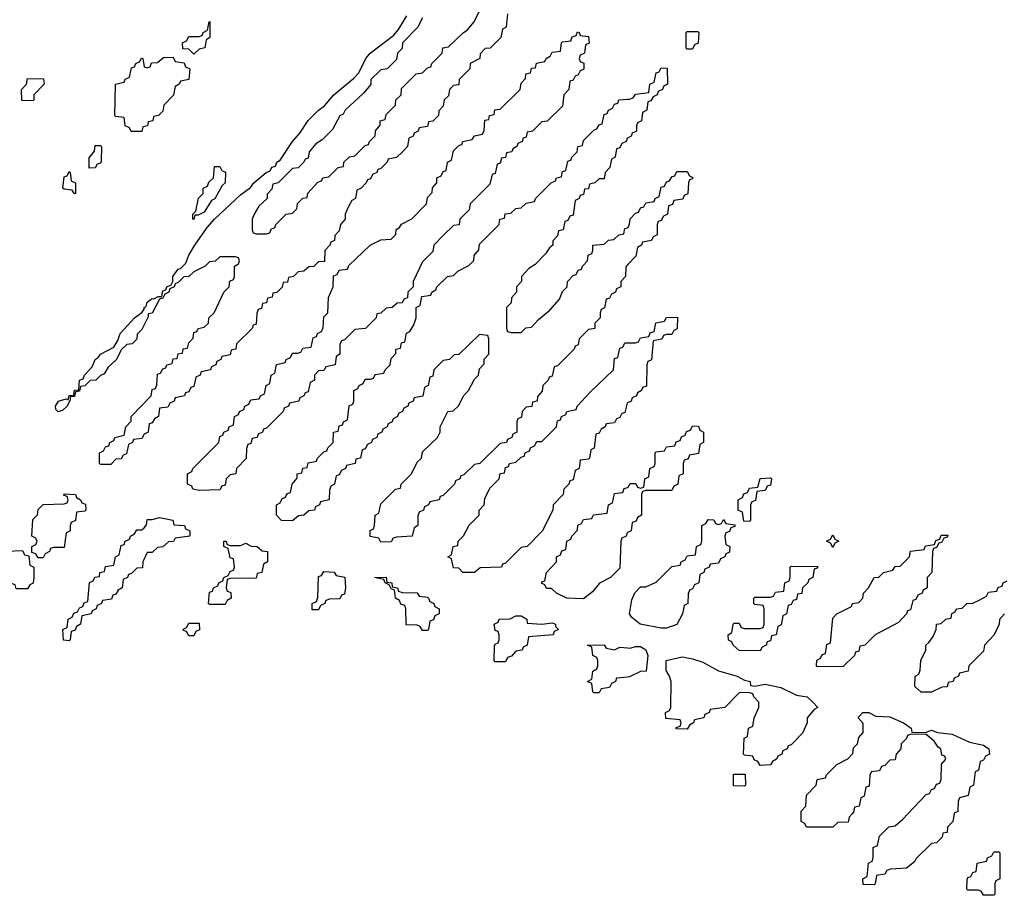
# Model space of a CAD drawing. Header units: inches. Extents: x 2710028 to 2964570, y 496606 to 722708.
# Tile 185 of 228: x 2887659 to 2891451, y 669686 to 673059. Entities that reach past the tile are written whole.
import ezdxf

# ---------------------------------------------------------------- set-up
doc = ezdxf.new("R2010")
doc.units = ezdxf.units.IN
doc.header["$MEASUREMENT"] = 0
for name, color, linetype in [('C8687', 7, 'Continuous'), ('C8696', 7, 'Continuous'), ('C8697', 7, 'Continuous')]:
    doc.layers.add(name, color=color, linetype=linetype)

msp = doc.modelspace()

# ---------------------------------------------------------------- linework, layer by layer
at = {"layer": 'C8687', "color": 6}
for points in [[(2889538, 673082), (2889532, 673030), (2889518, 673022), (2889512, 672990), (2889470.9, 672949.1), (2889452, 672948), (2889432, 672928), (2889430.7, 672909.3), (2889394, 672890), (2889392, 672870), (2889352, 672828), (2889350, 672808), (2889330, 672806), (2889314, 672790), (2889310, 672766), (2889294, 672750), (2889290, 672726), (2889272.7, 672707.3), (2889272, 672690), (2889250, 672668), (2889234, 672666), (2889230, 672648), (2889198, 672642), (2889194, 672630), (2889178, 672622), (2889174, 672610), (2889158, 672602), (2889152, 672570), (2889134, 672550), (2889110, 672528), (2889078, 672522), (2889074, 672510), (2889050, 672486), (2889038, 672482), (2889034, 672470), (2889018, 672462), (2889010, 672446), (2888998, 672442), (2888994, 672430), (2888974, 672410), (2888958, 672402), (2888952, 672370), (2888938, 672362), (2888923.6, 672336.4), (2888912, 672310), (2888912, 672290), (2888894, 672270), (2888890, 672246), (2888872.7, 672227.3), (2888871.6, 672208.4), (2888858, 672202), (2888854, 672190), (2888834, 672170), (2888832.7, 672127.3), (2888810, 672126), (2888791.6, 672108.4), (2888772.7, 672107.3), (2888754, 672090), (2888732, 672088), (2888714, 672070), (2888694, 672066), (2888690, 672048), (2888674, 672046), (2888670, 672028), (2888650, 672008), (2888634, 672006), (2888632, 671990), (2888614, 671986), (2888610, 671968), (2888594, 671966), (2888590, 671946), (2888578, 671942), (2888572.7, 671927.3), (2888570, 671886), (2888558, 671882), (2888554, 671870), (2888494, 671810), (2888492, 671790), (2888474, 671786), (2888470, 671768), (2888438, 671762), (2888434, 671750), (2888418, 671742), (2888414, 671730), (2888398, 671722), (2888394, 671710), (2888358, 671702), (2888354, 671690), (2888338, 671682), (2888330, 671646), (2888318, 671642), (2888310, 671626), (2888298, 671622), (2888294, 671610), (2888258, 671602), (2888254, 671590), (2888238, 671582), (2888230, 671566), (2888198, 671562), (2888194, 671530), (2888178, 671522), (2888170, 671506), (2888158, 671502), (2888154, 671470), (2888138, 671462), (2888130, 671446), (2888098, 671442), (2888094, 671430), (2888078, 671422), (2888070, 671386), (2888058, 671382), (2888050, 671368), (2888030, 671366), (2888010, 671346), (2887970, 671346), (2887966, 671350), (2887966, 671390), (2887982, 671398), (2887990, 671414), (2888002, 671418), (2888006, 671430), (2888022, 671438), (2888026, 671450), (2888062, 671458), (2888068, 671490), (2888088, 671512), (2888089.1, 671530.9), (2888166, 671610), (2888170, 671634), (2888182, 671638), (2888187.3, 671652.7), (2888190, 671694), (2888202, 671698), (2888210, 671714), (2888222, 671718), (2888226, 671730), (2888246, 671734), (2888250, 671752), (2888266, 671754), (2888270, 671772), (2888286, 671774), (2888288.8, 671791.1), (2888306, 671794), (2888310, 671814), (2888327.3, 671832.7), (2888330, 671854), (2888342, 671858), (2888346, 671870), (2888370, 671874), (2888386, 671890), (2888388, 671910), (2888408, 671930), (2888446, 672010), (2888466, 672030), (2888468.4, 672051.6), (2888482, 672058), (2888486, 672070), (2888486, 672110), (2888502, 672118), (2888506, 672130), (2888502, 672142), (2888490, 672146), (2888430, 672146), (2888411.6, 672128.4), (2888390, 672126), (2888374, 672110), (2888330, 672088), (2888310.9, 672069.1), (2888292, 672068), (2888270, 672046), (2888258, 672042), (2888254, 672030), (2888238, 672022), (2888234, 672010), (2888218, 672002), (2888210, 671986), (2888198, 671982), (2888170, 671928), (2888154, 671926), (2888154, 671914), (2888130, 671866), (2888112, 671848), (2888110, 671828), (2888092, 671810), (2888072, 671808), (2888051.6, 671788.4), (2888030.9, 671749.1), (2887999.6, 671720.4), (2887984.7, 671695.3), (2887970, 671688), (2887952, 671670), (2887931.3, 671668.7), (2887910, 671648), (2887894, 671646), (2887890, 671628), (2887874, 671626), (2887870, 671608), (2887854, 671606), (2887854, 671594), (2887842, 671570), (2887825.4, 671554.6), (2887808, 671548), (2887798, 671558), (2887797.2, 671570), (2887809.4, 671590), (2887838, 671598), (2887846, 671594), (2887850, 671611.3), (2887867.3, 671612.7), (2887870, 671631.3), (2887887.3, 671632.7), (2887889.4, 671670), (2887904, 671676), (2887909.2, 671690), (2887938.4, 671721.6), (2887950, 671750.6), (2887962, 671758), (2887970, 671770.5), (2888022, 671798), (2888037.2, 671822.8), (2888046.6, 671850), (2888102, 671910), (2888129.4, 671930.6), (2888138, 671942), (2888138, 671950), (2888146, 671954), (2888150, 671970.7), (2888170, 671984.7), (2888176.4, 671983.6), (2888192.7, 671992.7), (2888207.3, 671992.7), (2888210, 672014), (2888222, 672018), (2888226, 672030), (2888242, 672038), (2888248.8, 672051.1), (2888249.3, 672070), (2888270, 672098), (2888279, 672101), (2888299.3, 672120.7), (2888310, 672151.3), (2888333.2, 672190), (2888381, 672259), (2888409.5, 672290.5), (2888510, 672384), (2888547.6, 672412.4), (2888561.2, 672430), (2888609, 672470), (2888623.2, 672476.8), (2888630, 672490.7), (2888644.7, 672495.3), (2888649.3, 672510), (2888662.7, 672517.3), (2888709.3, 672590), (2888738.4, 672621.6), (2888770, 672670.6), (2888809.8, 672710.2), (2888833.4, 672726.6), (2888869.5, 672770), (2888946, 672834), (2888965.1, 672854.9), (2888992.7, 672910), (2889009.5, 672930), (2889100.2, 672999.8), (2889118.6, 673021.4), (2889150, 673074)], [(2889210, 673066), (2889190.9, 673029.1), (2889134, 672970), (2889131.6, 672948.4), (2889114, 672930), (2889110, 672906), (2889074, 672870), (2889050, 672866), (2889012, 672828), (2889010.9, 672809.1), (2888983.6, 672776.4), (2888912, 672710), (2888904.7, 672695.3), (2888891.6, 672688.4), (2888863.6, 672636.4), (2888823.6, 672596.4), (2888799.6, 672580.4), (2888774, 672550), (2888770, 672526), (2888758, 672522), (2888754, 672510), (2888731.6, 672488.4), (2888710, 672486), (2888654, 672430), (2888634, 672426), (2888630, 672406), (2888612.7, 672387.3), (2888612, 672370), (2888579.6, 672340.4), (2888562, 672310), (2888554, 672290), (2888554, 672250), (2888558, 672238), (2888570, 672234), (2888610, 672234), (2888622, 672238), (2888627.3, 672252.7), (2888642, 672258), (2888646, 672270), (2888686, 672310), (2888710, 672314), (2888726, 672330), (2888728.8, 672351.1), (2888750, 672372), (2888766, 672374), (2888768.8, 672391.1), (2888807.3, 672432.7), (2888822, 672438), (2888826, 672450), (2888850, 672454), (2888886, 672490), (2888906, 672494), (2888908, 672510), (2888928.8, 672531.1), (2888950, 672534), (2888990, 672574), (2889002, 672578), (2889006, 672590), (2889028, 672612), (2889028.8, 672631.1), (2889047.3, 672652.7), (2889048, 672670), (2889066, 672674), (2889070, 672694), (2889106, 672730), (2889108, 672750), (2889128, 672770), (2889130, 672794), (2889186, 672850), (2889210, 672854), (2889230, 672874), (2889242, 672878), (2889246, 672890), (2889286, 672930), (2889288.8, 672951.1), (2889310, 672954), (2889368, 673010), (2889382, 673018), (2889408.8, 673051.1), (2889428, 673090)], [(2890000, 672115.1), (2889992.7, 672107.3), (2889992, 672070), (2889974, 672050), (2889974, 672030), (2889958, 672022), (2889954, 672010), (2889938, 672002), (2889930, 671986), (2889918, 671982), (2889911.6, 671948.4), (2889898, 671942), (2889894, 671930), (2889894, 671910), (2889874, 671890), (2889874, 671870), (2889850, 671866), (2889814, 671830), (2889810, 671806), (2889798, 671802), (2889794, 671790), (2889730, 671726), (2889718, 671722), (2889710, 671686), (2889698, 671682), (2889694, 671670), (2889674, 671650), (2889671.6, 671628.4), (2889652.7, 671607.3), (2889652, 671590), (2889634, 671586), (2889631.2, 671568.9), (2889610, 671566), (2889594, 671550), (2889591.6, 671528.4), (2889578, 671522), (2889574, 671510), (2889574, 671470), (2889558, 671462), (2889554, 671450), (2889538, 671442), (2889534, 671430), (2889510, 671426), (2889431.2, 671348.9), (2889410, 671346), (2889370, 671306), (2889358, 671302), (2889354, 671290), (2889338, 671282), (2889334, 671270), (2889290, 671226), (2889278, 671222), (2889274, 671210), (2889238, 671202), (2889234, 671190), (2889218, 671182), (2889214, 671170), (2889198, 671162), (2889192.7, 671147.3), (2889192, 671110), (2889178, 671102), (2889171.2, 671068.9), (2889110, 671066), (2889098, 671062), (2889090, 671048), (2889050, 671046), (2889042, 671062), (2889008.4, 671068.4), (2889008.4, 671091.6), (2889022, 671098), (2889026, 671110), (2889028, 671150), (2889042, 671158), (2889050, 671194), (2889106, 671250), (2889126, 671254), (2889128, 671270), (2889168, 671310), (2889190, 671354), (2889206, 671370), (2889210, 671394), (2889268, 671450), (2889278, 671470), (2889278, 671490), (2889308, 671550), (2889328, 671552), (2889348.4, 671571.6), (2889369.1, 671610.9), (2889388, 671630), (2889410, 671674), (2889426, 671690), (2889430, 671714), (2889447.3, 671732.7), (2889448.4, 671751.6), (2889466, 671770), (2889466, 671830), (2889462, 671842), (2889430, 671846), (2889350.9, 671769.1), (2889332, 671768), (2889314, 671750), (2889290, 671746), (2889271.6, 671728.4), (2889254, 671710), (2889250, 671686), (2889238, 671682), (2889232, 671650), (2889218, 671642), (2889211.2, 671608.9), (2889178, 671602), (2889174, 671590), (2889158, 671582), (2889154, 671570), (2889138, 671562), (2889134, 671550), (2889118, 671542), (2889114, 671530), (2889098, 671522), (2889094, 671510), (2889078, 671502), (2889074, 671490), (2889058, 671482), (2889054, 671470), (2889038, 671462), (2889034, 671450), (2889018, 671442), (2889014, 671430), (2888998, 671422), (2888990, 671406), (2888978, 671402), (2888972, 671370), (2888954, 671366), (2888951.2, 671348.9), (2888918, 671342), (2888914, 671330), (2888898, 671322), (2888890, 671306), (2888878, 671302), (2888872, 671270), (2888858, 671262), (2888852.7, 671247.3), (2888851.2, 671208.9), (2888818, 671202), (2888814, 671190), (2888798, 671182), (2888794, 671170), (2888772.7, 671167.3), (2888754, 671150), (2888732.7, 671147.3), (2888710, 671128.7), (2888668, 671130), (2888648, 671150), (2888648, 671190), (2888662, 671198), (2888670, 671214), (2888682, 671218), (2888690, 671234), (2888702, 671238), (2888708, 671270), (2888727.3, 671292.7), (2888728, 671310), (2888746, 671314), (2888750, 671332), (2888766, 671334), (2888770, 671352), (2888802, 671358), (2888806, 671370), (2888830, 671394), (2888842, 671398), (2888846, 671410), (2888866, 671430), (2888868, 671470), (2888886, 671474), (2888890, 671494), (2888902, 671498), (2888906, 671510), (2888922, 671518), (2888928.4, 671571.6), (2888942, 671578), (2888946, 671590), (2888946, 671630), (2888962, 671638), (2888966, 671650), (2888982, 671658), (2888990, 671674), (2889010, 671674), (2889022, 671678), (2889028.4, 671691.6), (2889062, 671698), (2889066, 671710), (2889086, 671730), (2889090, 671754), (2889107.3, 671772.7), (2889108, 671790), (2889126, 671794), (2889130, 671814), (2889142, 671818), (2889148.4, 671851.6), (2889162, 671858), (2889176.4, 671883.6), (2889186, 671910), (2889186, 671950), (2889202, 671958), (2889207.3, 671992.7), (2889242, 671998), (2889246, 672010), (2889262, 672018), (2889266, 672030), (2889306, 672070), (2889330, 672074), (2889346, 672090), (2889388.4, 672111.6), (2889408, 672132), (2889408.8, 672151.1), (2889427.3, 672172.7), (2889430, 672194), (2889506, 672270), (2889508, 672290), (2889526, 672294), (2889528.8, 672311.1), (2889550, 672314), (2889570, 672332), (2889590, 672334), (2889610, 672352), (2889642, 672358), (2889646, 672370), (2889706, 672430), (2889722, 672438), (2889726, 672450), (2889746, 672454), (2889750, 672474), (2889762, 672478), (2889770, 672514), (2889782, 672518), (2889786, 672530), (2889806, 672550), (2889808, 672570), (2889826, 672574), (2889830, 672594), (2889870, 672634), (2889882, 672638), (2889890, 672654), (2889902, 672658), (2889910, 672694), (2889922, 672698), (2889926, 672710), (2889942, 672718), (2889950, 672734), (2889962, 672738), (2889966, 672750), (2890000, 672752.2)], [(2890000, 672603), (2889998, 672602), (2889994, 672590), (2889978, 672582), (2889970, 672566), (2889958, 672562), (2889952, 672530), (2889938, 672522), (2889932, 672490), (2889914, 672470), (2889910, 672446), (2889890, 672446), (2889874, 672430), (2889854, 672426), (2889850, 672408), (2889834, 672406), (2889830, 672386), (2889818, 672382), (2889814, 672370), (2889798, 672362), (2889790, 672306), (2889778, 672302), (2889770, 672286), (2889758, 672282), (2889752, 672250), (2889734, 672246), (2889730, 672226), (2889712.7, 672207.3), (2889712, 672190), (2889699.6, 672180.4), (2889683.6, 672156.4), (2889643.6, 672116.4), (2889619.6, 672100.4), (2889592, 672070), (2889591.3, 672050), (2889572, 672030), (2889572, 672010), (2889552.7, 671987.3), (2889551.6, 671968.4), (2889534, 671950), (2889534, 671870), (2889538, 671858), (2889550, 671854), (2889590, 671854), (2889608.4, 671871.6), (2889630, 671874), (2889656.4, 671903.6), (2889700.4, 671939.6), (2889738, 671982), (2889750, 672012), (2889768, 672030), (2889769.1, 672050.9), (2889790, 672074), (2889802, 672078), (2889810, 672094), (2889822, 672098), (2889826, 672110), (2889846, 672130), (2889848.4, 672151.6), (2889862, 672158), (2889866, 672170), (2889866, 672190), (2889910, 672194), (2889926, 672210), (2889947.3, 672212.7), (2889966, 672230), (2889986, 672234), (2889990, 672254), (2890000, 672257.3)], [(2890000, 671583), (2889998, 671582), (2889990, 671546), (2889978, 671542), (2889970, 671526), (2889958, 671522), (2889950, 671506), (2889918, 671502), (2889914, 671490), (2889898, 671482), (2889890, 671466), (2889878, 671462), (2889871.6, 671408.4), (2889858, 671402), (2889854, 671370), (2889850, 671366), (2889818, 671362), (2889814, 671330), (2889798, 671322), (2889790, 671286), (2889778, 671282), (2889774, 671270), (2889754, 671250), (2889752, 671230), (2889714, 671190), (2889712, 671170), (2889671, 671089), (2889614, 671030), (2889590, 671026), (2889530, 670966), (2889518, 670962), (2889514, 670950), (2889432.7, 670947.3), (2889410, 670929), (2889366, 670930), (2889350, 670946), (2889330, 670948), (2889322, 670982), (2889308, 670990), (2889322, 670998), (2889328, 671030), (2889346, 671034), (2889348, 671050), (2889368.8, 671071.1), (2889390, 671112), (2889428, 671150), (2889428.7, 671170), (2889448, 671190), (2889450, 671214), (2889470, 671254), (2889506, 671290), (2889508.8, 671311.1), (2889526, 671314), (2889530, 671334), (2889542, 671338), (2889546, 671350), (2889570, 671354), (2889590, 671374), (2889602, 671378), (2889606, 671390), (2889622, 671398), (2889626, 671410), (2889642, 671418), (2889650, 671434), (2889670, 671434), (2889726, 671490), (2889730, 671514), (2889742, 671518), (2889746, 671530), (2889762, 671538), (2889766, 671550), (2889802, 671558), (2889806, 671570), (2889856.4, 671623.6), (2889946, 671710), (2889950, 671754), (2889962, 671758), (2889970, 671794), (2889982, 671798), (2889990, 671814), (2890000, 671814)], [(2890000, 671083), (2889998, 671082), (2889994, 671070), (2889978, 671062), (2889974, 671050), (2889970, 670946), (2889934, 670910), (2889891.6, 670888.4), (2889864.7, 670855.3), (2889830, 670828.7), (2889766, 670830), (2889726, 670850), (2889707.3, 670867.3), (2889688.4, 670868.4), (2889682, 670882), (2889668.4, 670888.4), (2889670, 670894), (2889682, 670898), (2889688, 670930), (2889726, 670970), (2889726, 670990), (2889742, 670998), (2889747.3, 671012.7), (2889762, 671018), (2889766, 671050), (2889782, 671058), (2889786, 671070), (2889807.3, 671092.7), (2889808.4, 671111.6), (2889822, 671118), (2889830, 671134), (2889862, 671138), (2889868.4, 671151.6), (2889922, 671158), (2889926, 671190), (2889942, 671198), (2889950, 671234), (2889982, 671238), (2889987.3, 671252.7), (2890000, 671257.3)], [(2890000, 670526.5), (2889958, 670522), (2889954, 670510), (2889938, 670502), (2889930, 670486), (2889898, 670482), (2889890, 670466), (2889870, 670466), (2889866, 670470), (2889862, 670502), (2889846, 670510), (2889862, 670518), (2889866, 670550), (2889882, 670558), (2889886, 670570), (2889886, 670590), (2889882, 670602), (2889866, 670610), (2889862, 670642), (2889846, 670650), (2889910, 670651), (2889918, 670638), (2889950, 670632), (2889970, 670642), (2890000, 670639)]]:
    msp.add_lwpolyline(points, dxfattribs=at)
for points in [[(2888330, 672926), (2888310, 672946), (2888287.3, 672947.3), (2888286, 672970), (2888302, 672978), (2888310, 672994), (2888350, 672994), (2888362, 672998), (2888366, 673010), (2888382, 673018), (2888388.8, 673051.1), (2888392, 673052), (2888392, 672990), (2888378, 672982), (2888372, 672950), (2888350, 672946)], [(2888350, 671246), (2888326, 671250), (2888322, 671262), (2888306, 671270), (2888306, 671310), (2888322, 671318), (2888326, 671330), (2888426, 671430), (2888430, 671454), (2888442, 671458), (2888446, 671470), (2888462, 671478), (2888466, 671490), (2888482, 671498), (2888486, 671530), (2888502, 671538), (2888506, 671550), (2888522, 671558), (2888526, 671570), (2888542, 671578), (2888550, 671594), (2888582, 671598), (2888586, 671610), (2888602, 671618), (2888608, 671650), (2888622, 671658), (2888628, 671690), (2888642, 671698), (2888648.8, 671731.1), (2888682, 671738), (2888686, 671750), (2888702, 671758), (2888710, 671774), (2888730, 671774), (2888742, 671778), (2888750, 671794), (2888782, 671798), (2888790, 671834), (2888802, 671838), (2888806, 671850), (2888822, 671858), (2888827.3, 671872.7), (2888830, 671914), (2888846, 671930), (2888848.4, 671988.4), (2888866, 672030), (2888867.3, 672072.7), (2888882, 672078), (2888890, 672094), (2888922, 672098), (2888927.3, 672112.7), (2889009.1, 672190.9), (2889050, 672211.3), (2889090, 672214), (2889108, 672232), (2889109.3, 672250.7), (2889122, 672258), (2889130, 672271.3), (2889168.7, 672291.3), (2889226, 672350), (2889230, 672374), (2889247.3, 672392.7), (2889248.4, 672411.6), (2889266, 672430), (2889266, 672450), (2889282, 672458), (2889290, 672474), (2889302, 672478), (2889306, 672510), (2889322, 672518), (2889330, 672554), (2889350, 672574), (2889362, 672578), (2889366, 672590), (2889402, 672598), (2889410, 672612), (2889442, 672618), (2889447.3, 672632.7), (2889450, 672672), (2889466, 672674), (2889468, 672690), (2889486, 672694), (2889488.8, 672711.1), (2889510, 672714), (2889586, 672790), (2889590, 672814), (2889607.3, 672832.7), (2889608, 672850), (2889626, 672854), (2889630, 672872), (2889646, 672874), (2889648.8, 672891.1), (2889682, 672898), (2889686, 672910), (2889702, 672918), (2889710, 672934), (2889742, 672938), (2889746, 672970), (2889750, 672974), (2889782, 672978), (2889787.3, 672992.7), (2889802, 672998), (2889807.3, 673012.7), (2889814, 673010), (2889818, 672998), (2889850, 672994), (2889851.6, 672968.4), (2889838, 672962), (2889834, 672930), (2889818, 672922), (2889814, 672910), (2889818, 672898), (2889832, 672892), (2889831.6, 672868.4), (2889818, 672862), (2889810, 672846), (2889798, 672842), (2889790, 672826), (2889778, 672822), (2889774, 672790), (2889754, 672770), (2889750, 672726), (2889690, 672668), (2889670, 672666), (2889634, 672630), (2889614, 672626), (2889610, 672606), (2889598, 672602), (2889594, 672590), (2889578, 672582), (2889574, 672570), (2889558, 672562), (2889554, 672550), (2889534, 672546), (2889530, 672528), (2889514, 672526), (2889510, 672506), (2889498, 672502), (2889490, 672466), (2889478, 672462), (2889470, 672426), (2889394, 672350), (2889390, 672326), (2889354, 672290), (2889351.2, 672268.9), (2889330, 672266), (2889291.6, 672228.4), (2889254, 672190), (2889250, 672166), (2889210, 672126), (2889174, 672050), (2889174, 672030), (2889154, 672010), (2889152.7, 671987.3), (2889138, 671982), (2889131.6, 671968.4), (2889112.7, 671967.3), (2889094, 671950), (2889070, 671948), (2889050, 671928), (2889034, 671926), (2889032, 671910), (2888990.9, 671869.1), (2888950, 671866), (2888910, 671826), (2888898, 671822), (2888892.7, 671807.3), (2888892, 671770), (2888878, 671762), (2888874, 671730), (2888838, 671722), (2888830, 671708), (2888810, 671706), (2888794, 671690), (2888794, 671670), (2888778, 671662), (2888770, 671626), (2888758, 671622), (2888754, 671610), (2888738, 671602), (2888734, 671590), (2888698, 671582), (2888694, 671570), (2888678, 671562), (2888674, 671550), (2888610, 671486), (2888598, 671482), (2888594, 671470), (2888578, 671462), (2888574, 671450), (2888554, 671446), (2888550, 671426), (2888538, 671422), (2888532.7, 671407.3), (2888530.9, 671369.1), (2888494, 671330), (2888492, 671310), (2888470, 671306), (2888454, 671290), (2888450, 671266), (2888438, 671262), (2888430, 671248)], [(2888088.4, 672628.4), (2888082, 672642), (2888066, 672650), (2888062, 672682), (2888030, 672686), (2888026, 672690), (2888028, 672810), (2888062, 672818), (2888066, 672830), (2888082, 672838), (2888090, 672874), (2888102, 672878), (2888106, 672890), (2888122, 672898), (2888128.4, 672911.6), (2888134, 672910), (2888138, 672878), (2888150, 672874), (2888162, 672878), (2888167.3, 672892.7), (2888190, 672894), (2888212.7, 672912.7), (2888250, 672914), (2888258, 672898), (2888292.7, 672892.7), (2888298, 672878), (2888314, 672870), (2888310.9, 672829.1), (2888278, 672822), (2888274, 672810), (2888258, 672802), (2888251.6, 672768.4), (2888214, 672730), (2888210, 672706), (2888194, 672690), (2888174, 672686), (2888172, 672670), (2888154, 672666), (2888152, 672650), (2888134, 672646), (2888130, 672628.7)], [(2887710, 672746), (2887667.3, 672747.3), (2887666, 672790), (2887686, 672810), (2887690, 672832), (2887751.6, 672831.6), (2887754, 672810), (2887714, 672770), (2887714, 672750)], [(2887927.3, 672487.3), (2887927.3, 672527.3), (2887947.3, 672552.7), (2887950, 672574), (2887970, 672574), (2887974, 672570), (2887972.7, 672512.7), (2887970, 672506), (2887958, 672502), (2887950, 672488)], [(2887870, 672388), (2887862, 672402), (2887830, 672406), (2887826, 672410), (2887830, 672454), (2887842, 672458), (2887850, 672474), (2887854, 672470), (2887858, 672438), (2887874, 672430), (2887874, 672390)], [(2888330, 672289), (2888326, 672290), (2888326, 672310), (2888338, 672322), (2888348.4, 672371.6), (2888366, 672390), (2888366, 672410), (2888382, 672418), (2888387.3, 672432.7), (2888406, 672450), (2888410, 672494), (2888430, 672494), (2888438, 672478), (2888451.3, 672471.3), (2888450.8, 672430), (2888439.6, 672420.4), (2888410.6, 672369.4), (2888398, 672362), (2888370, 672318), (2888346, 672306), (2888334, 672306)], [(2887730, 670986), (2887722, 671002), (2887706, 671006), (2887706, 671030), (2887722, 671038), (2887726, 671050), (2887722, 671062), (2887706, 671070), (2887710, 671134), (2887728, 671152), (2887730, 671172), (2887749.1, 671190.9), (2887830, 671194), (2887842, 671198), (2887846, 671210), (2887842, 671222), (2887828, 671228), (2887830, 671232), (2887874, 671230), (2887878, 671218), (2887894, 671210), (2887898, 671198), (2887912.7, 671192.7), (2887914, 671170), (2887910, 671166), (2887878, 671162), (2887874, 671130), (2887858, 671122), (2887854, 671110), (2887854, 671090), (2887838, 671082), (2887830, 671026), (2887790, 671026), (2887778, 671022), (2887774, 671010), (2887758, 671002), (2887750, 670986)], [(2887850, 670666), (2887828.4, 670668.4), (2887826, 670710), (2887842, 670718), (2887846, 670750), (2887862, 670758), (2887867.3, 670772.7), (2887882, 670778), (2887890, 670794), (2887902, 670798), (2887907.3, 670812.7), (2887922, 670818), (2887928.4, 670891.6), (2887942, 670898), (2887948.4, 670911.6), (2887966, 670914), (2887968, 670930), (2887986, 670934), (2887990, 670952), (2888022, 670958), (2888028, 670990), (2888042, 670998), (2888050, 671034), (2888062, 671038), (2888066, 671050), (2888082, 671058), (2888086, 671070), (2888102, 671078), (2888110, 671094), (2888130, 671094), (2888138, 671102), (2888147.3, 671112.7), (2888150, 671134), (2888170, 671134), (2888198, 671142), (2888249, 671131), (2888252.7, 671112.7), (2888294, 671110), (2888298, 671098), (2888314, 671090), (2888314, 671070), (2888258, 671062), (2888251.6, 671048.4), (2888232.7, 671047.3), (2888210, 671028), (2888190, 671026), (2888170, 671006), (2888150, 671006), (2888134, 670970), (2888132.7, 670947.3), (2888110, 670946), (2888090, 670926), (2888078, 670922), (2888074, 670910), (2888058, 670902), (2888054, 670870), (2888038, 670862), (2888030, 670846), (2888018, 670842), (2888012.7, 670827.3), (2887978, 670822), (2887974, 670810), (2887958, 670802), (2887954, 670790), (2887938, 670782), (2887934, 670770), (2887898, 670762), (2887894, 670730), (2887878, 670722), (2887872.7, 670707.3), (2887858, 670702), (2887854, 670670)], [(2888470, 671034), (2888510, 671034), (2888530, 671042), (2888551.2, 671031.1), (2888574, 671030), (2888592.7, 671012.7), (2888614, 671010), (2888614, 670970), (2888598, 670962), (2888592, 670930), (2888574, 670926), (2888570, 670908), (2888470, 670906), (2888458, 670902), (2888454, 670870), (2888458, 670858), (2888472.7, 670852.7), (2888474, 670830), (2888458, 670822), (2888450, 670806), (2888390, 670806), (2888386, 670810), (2888390, 670854), (2888402, 670858), (2888406, 670870), (2888422, 670878), (2888426, 670890), (2888442, 670898), (2888446, 670910), (2888462, 670918), (2888470, 670934), (2888482, 670938), (2888486, 670950), (2888482, 670982), (2888470, 670986), (2888462, 671022), (2888446, 671030), (2888446, 671050), (2888454, 671050), (2888458, 671038)], [(2887646, 670866), (2887642, 670882), (2887627.3, 670887.3), (2887622, 670902), (2887607.3, 670907.3), (2887602, 670962), (2887586, 670970), (2887602, 670978), (2887610, 671012), (2887670, 671014), (2887678, 670998), (2887694, 670994), (2887698, 670958), (2887714, 670950), (2887714, 670910), (2887711.6, 670888.4), (2887698, 670882), (2887690, 670866)], [(2888786, 670786), (2888786, 670810), (2888802, 670818), (2888807.3, 670832.7), (2888810, 670914), (2888822, 670918), (2888830, 670934), (2888870, 670931.3), (2888878, 670918), (2888911.2, 670911.1), (2888914, 670870), (2888910, 670846), (2888898, 670842), (2888891.6, 670828.4), (2888852.7, 670827.3), (2888838, 670822), (2888834, 670810), (2888818, 670802), (2888810, 670786)], [(2889210, 670706), (2889202, 670722), (2889190, 670726), (2889147.3, 670727.3), (2889146, 670790), (2889142, 670802), (2889127.3, 670807.3), (2889122, 670822), (2889106, 670830), (2889102, 670862), (2889090, 670866), (2889082, 670882), (2889066, 670890), (2889062, 670902), (2889026, 670910), (2889070, 670911), (2889072.7, 670892.7), (2889092, 670890), (2889094, 670874), (2889114, 670870), (2889118, 670858), (2889132.7, 670852.7), (2889190, 670851.3), (2889198, 670838), (2889230, 670834), (2889234, 670830), (2889238, 670818), (2889254, 670810), (2889258, 670798), (2889274, 670790), (2889274, 670770), (2889258, 670762), (2889252.7, 670747.3), (2889238, 670742), (2889234, 670710), (2889230, 670706)], [(2889670, 670731), (2889710, 670736), (2889722, 670730), (2889722, 670722), (2889734, 670710), (2889718, 670702), (2889714, 670690), (2889618, 670682), (2889614, 670650), (2889598, 670642), (2889594, 670630), (2889570, 670626), (2889552.7, 670607.3), (2889538, 670602), (2889530, 670586), (2889490, 670586), (2889486, 670590), (2889487.3, 670647.3), (2889490, 670654), (2889502, 670658), (2889506, 670670), (2889506, 670690), (2889502, 670702), (2889490, 670706), (2889486, 670730), (2889502, 670738), (2889506, 670750), (2889548.4, 670751.6), (2889570, 670762), (2889590, 670762), (2889612, 670750), (2889614, 670734)], [(2888310, 670686), (2888302, 670702), (2888290, 670706), (2888288.4, 670711.6), (2888302, 670718), (2888310, 670734), (2888350, 670734), (2888351.6, 670708.4), (2888338, 670702), (2888330, 670686)]]:
    msp.add_lwpolyline(points, close=True, dxfattribs=at)
at = {"layer": 'C8696', "color": 6}
for points in [[(2890864.4, 670000), (2890852.7, 669987.3), (2890850, 669968), (2890810, 669966), (2890790, 669948), (2890688.4, 669948.4), (2890682, 669962), (2890668, 669970), (2890668, 670000)], [(2891257.6, 670000), (2891252, 669970), (2891232, 669948), (2891230, 669928), (2891214, 669926), (2891212, 669910), (2891190, 669888), (2891170, 669886), (2891111.6, 669828.4), (2891104.7, 669815.3), (2891074, 669790), (2891012.7, 669787.3), (2890998, 669782), (2890990, 669768), (2890958, 669762), (2890954, 669730), (2890950, 669726), (2890907.3, 669727.3), (2890906, 669750), (2890922, 669758), (2890928, 669810), (2890942, 669818), (2890946, 669830), (2890946, 669870), (2890962, 669878), (2890970, 669914), (2891006, 669950), (2891030, 669954), (2891060.4, 669979.6), (2891079.8, 670000)]]:
    msp.add_lwpolyline(points, dxfattribs=at)
msp.add_lwpolyline([(2891370, 669686), (2891362, 669702), (2891350, 669706), (2891310, 669706), (2891306, 669710), (2891307.3, 669747.3), (2891310, 669754), (2891322, 669758), (2891330, 669774), (2891342, 669778), (2891346, 669810), (2891382, 669818), (2891386, 669830), (2891402, 669838), (2891410, 669854), (2891430, 669854), (2891434, 669850), (2891434, 669750), (2891418, 669742), (2891414, 669730), (2891414, 669690), (2891410, 669686)], close=True, dxfattribs=at)
at = {"layer": 'C8697', "color": 6}
for points in [[(2890230, 672946), (2890226, 672950), (2890226, 673010), (2890230, 673014), (2890270, 673014), (2890274, 673010), (2890271.6, 672968.4), (2890258, 672962), (2890250, 672946)], [(2890470, 671126), (2890447.3, 671127.3), (2890442, 671162), (2890426, 671170), (2890426, 671210), (2890442, 671218), (2890447.3, 671232.7), (2890462, 671238), (2890470, 671254), (2890502, 671258), (2890510, 671292), (2890550, 671294), (2890554, 671290), (2890550, 671266), (2890538, 671262), (2890530, 671246), (2890498, 671242), (2890492.7, 671207.3), (2890478, 671202), (2890474, 671190), (2890474, 671130)], [(2890130, 670715.3), (2890048, 670730), (2890016.4, 670756.4), (2890008, 670770), (2890016.4, 670823.6), (2890028.4, 670851.6), (2890050, 670874), (2890070, 670874), (2890110, 670892), (2890170, 670952), (2890202, 670958), (2890206, 670970), (2890222, 670978), (2890230, 670994), (2890262, 670998), (2890266, 671030), (2890282, 671038), (2890286, 671050), (2890286, 671110), (2890302, 671118), (2890310, 671134), (2890332.7, 671132.7), (2890338, 671118), (2890350, 671114), (2890362, 671118), (2890370, 671134), (2890378, 671118), (2890412.7, 671112.7), (2890412.7, 671107.3), (2890398, 671102), (2890392.7, 671087.3), (2890378, 671082), (2890374, 671070), (2890378, 671038), (2890394, 671030), (2890392.7, 671007.3), (2890378, 671002), (2890374, 670990), (2890358, 670982), (2890350, 670966), (2890318, 670962), (2890314, 670950), (2890298, 670942), (2890294, 670930), (2890278, 670922), (2890274, 670890), (2890258, 670882), (2890250, 670866), (2890238, 670862), (2890232.7, 670847.3), (2890232, 670810), (2890218, 670802), (2890212, 670770), (2890190, 670728.7), (2890150, 670715.3)], [(2890730, 670566), (2890728, 670570), (2890728.4, 670591.6), (2890742, 670598), (2890750, 670614), (2890762, 670618), (2890767.3, 670652.7), (2890782, 670658), (2890790, 670754), (2890806, 670770), (2890862, 670798), (2890866, 670810), (2890890, 670814), (2890906, 670830), (2890908, 670850), (2890928, 670870), (2890949.2, 670910.8), (2890968, 670912), (2890986, 670930), (2891022, 670938), (2891030, 670952), (2891050, 670954), (2891086, 670990), (2891090, 671012), (2891142, 671018), (2891147.3, 671032.7), (2891182, 671038), (2891187.3, 671052.7), (2891202, 671058), (2891207.3, 671072.7), (2891232.7, 671072.7), (2891230, 671066), (2891218, 671062), (2891210, 671046), (2891198, 671042), (2891190, 671026), (2891178, 671022), (2891174, 671010), (2891172, 670930), (2891154, 670910), (2891154, 670870), (2891138, 670862), (2891134, 670850), (2891118, 670842), (2891110, 670826), (2891098, 670822), (2891090, 670786), (2891078, 670782), (2891074, 670770), (2891043.6, 670736.4), (2890954, 670690), (2890914, 670650), (2890894, 670646), (2890890, 670626), (2890878, 670622), (2890874, 670610), (2890830, 670568)], [(2890790, 671026), (2890782, 671042), (2890766, 671050), (2890782, 671058), (2890790, 671074), (2890798, 671058), (2890814, 671050), (2890798, 671042)], [(2890510, 670628), (2890430, 670629.2), (2890406, 670650), (2890402, 670662), (2890388.4, 670668.4), (2890388, 670690), (2890402, 670698), (2890406, 670730), (2890410, 670734), (2890430, 670734), (2890438, 670718), (2890450, 670714), (2890510, 670714), (2890522, 670718), (2890526, 670730), (2890526, 670790), (2890522, 670802), (2890490, 670806), (2890486, 670810), (2890486, 670830), (2890490, 670834), (2890550, 670834), (2890562, 670838), (2890570, 670854), (2890602, 670858), (2890606, 670890), (2890622, 670898), (2890626, 670910), (2890626, 670950), (2890630, 670954), (2890732.7, 670952.7), (2890730, 670946), (2890718, 670942), (2890714, 670910), (2890698, 670902), (2890694, 670890), (2890674, 670870), (2890671.2, 670848.9), (2890654, 670846), (2890650, 670826), (2890638, 670822), (2890630, 670806), (2890618, 670802), (2890612, 670770), (2890598, 670762), (2890591.6, 670728.4), (2890578, 670722), (2890572, 670690), (2890554, 670686), (2890550, 670666), (2890538, 670662), (2890534, 670650), (2890518, 670642)], [(2890490, 670492), (2890530, 670498.8), (2890590, 670486.8), (2890650, 670457.3), (2890692, 670450), (2890714, 670430), (2890732, 670410), (2890718, 670402), (2890692, 670370), (2890691.3, 670350), (2890674, 670310), (2890630, 670266), (2890618, 670262), (2890614, 670250), (2890598, 670242), (2890594, 670230), (2890578, 670222), (2890574, 670210), (2890558, 670202), (2890550, 670188), (2890510, 670186), (2890502, 670202), (2890487.3, 670207.3), (2890482, 670222), (2890450, 670226), (2890446, 670230), (2890448.4, 670291.6), (2890462, 670298), (2890466, 670330), (2890482, 670338), (2890488, 670370), (2890506, 670410), (2890506, 670430), (2890486, 670450), (2890482, 670462), (2890467.3, 670467.3), (2890430, 670466), (2890374, 670410), (2890318, 670402), (2890314, 670390), (2890298, 670382), (2890294, 670370), (2890258, 670362), (2890254, 670350), (2890238, 670342), (2890230, 670326), (2890187.3, 670327.3), (2890187.3, 670332.7), (2890202, 670338), (2890206, 670350), (2890202, 670362), (2890147.3, 670367.3), (2890146, 670390), (2890162, 670398), (2890166, 670410), (2890168, 670510), (2890162, 670530), (2890148, 670552), (2890148, 670590), (2890210, 670604.9), (2890250, 670597.1), (2890290, 670583.8), (2890350, 670550.4), (2890422, 670530), (2890450, 670514.8), (2890472, 670510), (2890474, 670494)], [(2890450, 670106), (2890407.3, 670107.3), (2890407.3, 670152.7), (2890452.7, 670152.7), (2890454, 670110)]]:
    msp.add_lwpolyline(points, close=True, dxfattribs=at)
for points in [[(2890000, 672752.2), (2890007.3, 672752.7), (2890022, 672758), (2890030, 672772), (2890082, 672778), (2890086, 672810), (2890102, 672818), (2890110, 672854), (2890122, 672858), (2890130, 672874), (2890152.7, 672872.7), (2890154, 672810), (2890138, 672802), (2890134, 672790), (2890118, 672782), (2890114, 672770), (2890098, 672762), (2890090, 672746), (2890078, 672742), (2890074, 672710), (2890058, 672702), (2890054, 672670), (2890038, 672662), (2890034, 672650), (2890034, 672630), (2890018, 672622), (2890014, 672610), (2890000, 672603)], [(2890000, 672257.3), (2890002, 672258), (2890008, 672272), (2890010, 672292), (2890030, 672314), (2890042, 672318), (2890050, 672334), (2890062, 672338), (2890070, 672354), (2890102, 672358), (2890106, 672370), (2890122, 672378), (2890130, 672414), (2890142, 672418), (2890150, 672434), (2890162, 672438), (2890170, 672454), (2890182, 672458), (2890190, 672474), (2890230, 672474), (2890238, 672458), (2890251.6, 672451.6), (2890250, 672446), (2890238, 672442), (2890234, 672430), (2890231.6, 672388.4), (2890218, 672382), (2890212.7, 672367.3), (2890178, 672362), (2890172.7, 672347.3), (2890158, 672342), (2890154, 672310), (2890138, 672302), (2890130, 672286), (2890118, 672282), (2890114, 672270), (2890114, 672230), (2890098, 672222), (2890091.6, 672208.4), (2890058, 672202), (2890054, 672190), (2890038, 672182), (2890031.6, 672148.4), (2890000, 672115.1)], [(2890000, 671814), (2890030, 671814), (2890042, 671818), (2890050, 671834), (2890082, 671838), (2890087.3, 671852.7), (2890102, 671858), (2890108.4, 671891.6), (2890142, 671898), (2890150, 671912), (2890192.7, 671912.7), (2890191.6, 671868.4), (2890178, 671862), (2890170, 671846), (2890150, 671846), (2890138, 671842), (2890131.6, 671828.4), (2890098, 671822), (2890091.6, 671748.4), (2890078, 671742), (2890074, 671730), (2890072.7, 671647.3), (2890058, 671642), (2890054, 671630), (2890038, 671622), (2890034, 671610), (2890018, 671602), (2890014, 671590), (2890000, 671583)], [(2890000, 671257.3), (2890002, 671258), (2890010, 671272), (2890032, 671272), (2890038, 671258), (2890050, 671254), (2890062, 671258), (2890066, 671290), (2890082, 671298), (2890086, 671330), (2890102, 671338), (2890106, 671350), (2890106, 671390), (2890110, 671394), (2890142, 671398), (2890150, 671414), (2890182, 671418), (2890187.3, 671432.7), (2890202, 671438), (2890207.3, 671452.7), (2890222, 671458), (2890227.3, 671472.7), (2890242, 671478), (2890250, 671494), (2890272.7, 671492.7), (2890278, 671478), (2890292, 671470), (2890292, 671430), (2890278, 671422), (2890272.7, 671387.3), (2890238, 671382), (2890232.7, 671367.3), (2890218, 671362), (2890214, 671350), (2890214, 671310), (2890198, 671302), (2890194, 671270), (2890178, 671262), (2890170, 671246), (2890070, 671246), (2890058, 671242), (2890054, 671230), (2890054, 671150), (2890038, 671142), (2890032.7, 671127.3), (2890018, 671122), (2890014, 671090), (2890000, 671083)], [(2891452, 670770), (2891432, 670748), (2891431.3, 670730), (2891411.3, 670690), (2891374, 670650), (2891370, 670626), (2891314, 670570), (2891312, 670550), (2891278, 670542), (2891274, 670530), (2891258, 670522), (2891254, 670510), (2891234, 670506), (2891230.9, 670489.1), (2891210, 670488), (2891170, 670468), (2891130, 670468), (2891106, 670490), (2891108, 670530), (2891122, 670538), (2891127.3, 670552.7), (2891128.8, 670591.1), (2891148, 670630), (2891148, 670650), (2891160.4, 670659.6), (2891176.4, 670683.6), (2891188, 670710), (2891189, 670731), (2891207.3, 670732.7), (2891226, 670750), (2891246, 670754), (2891248.4, 670771.6), (2891262, 670778), (2891266, 670790), (2891288, 670792), (2891306, 670810), (2891330, 670812), (2891356.4, 670823.6), (2891382, 670838), (2891390, 670854), (2891422, 670858), (2891426, 670870), (2891442, 670878), (2891446, 670890), (2891462, 670898)], [(2890000, 670639), (2890010, 670638), (2890030, 670644.7), (2890050, 670644.7), (2890070, 670631), (2890078, 670610), (2890072, 670550), (2890050, 670548), (2890007.3, 670527.3), (2890000, 670526.5)], [(2890668, 670000), (2890668, 670010), (2890686, 670030), (2890688.4, 670071.6), (2890726, 670110), (2890730, 670132), (2890762, 670138), (2890766, 670150), (2890806, 670190), (2890848.4, 670211.6), (2890868, 670232), (2890870, 670254), (2890886, 670270), (2890890, 670294), (2890907.3, 670312.7), (2890907.3, 670347.3), (2890888, 670370), (2890890, 670374), (2890906, 670390), (2890929.5, 670390.5), (2890956.3, 670376.3), (2891010, 670373), (2891062, 670350), (2891092, 670330), (2891094, 670314), (2891147.3, 670312.7), (2891170, 670322), (2891193.2, 670313.2), (2891250, 670306.8), (2891316.3, 670276.3), (2891370, 670264.7), (2891391.3, 670250), (2891394, 670230), (2891378, 670222), (2891370, 670206), (2891358, 670202), (2891351.6, 670168.4), (2891338, 670162), (2891332, 670110), (2891318, 670102), (2891312, 670070), (2891278, 670062), (2891272.7, 670047.3), (2891271.2, 670008.9), (2891258, 670002), (2891257.6, 670000)], [(2891079.8, 670000), (2891150, 670074), (2891162, 670078), (2891170, 670094), (2891182, 670098), (2891190, 670114), (2891202, 670118), (2891207.3, 670132.7), (2891208.8, 670191.1), (2891226, 670210), (2891222, 670222), (2891210, 670226), (2891206, 670250), (2891196.4, 670256.4), (2891180.4, 670280.4), (2891150, 670306), (2891092.7, 670307.3), (2891078, 670302), (2891074, 670290), (2891054, 670270), (2891052, 670250), (2891034, 670230), (2891030, 670208), (2891010, 670206), (2890990, 670186), (2890978, 670182), (2890970, 670166), (2890938, 670162), (2890932.7, 670147.3), (2890930, 670106), (2890918, 670102), (2890911.6, 670068.4), (2890898, 670062), (2890891.2, 670028.9), (2890874, 670026), (2890870, 670006), (2890864.4, 670000)]]:
    msp.add_lwpolyline(points, dxfattribs=at)

doc.saveas('drawing.dxf')
